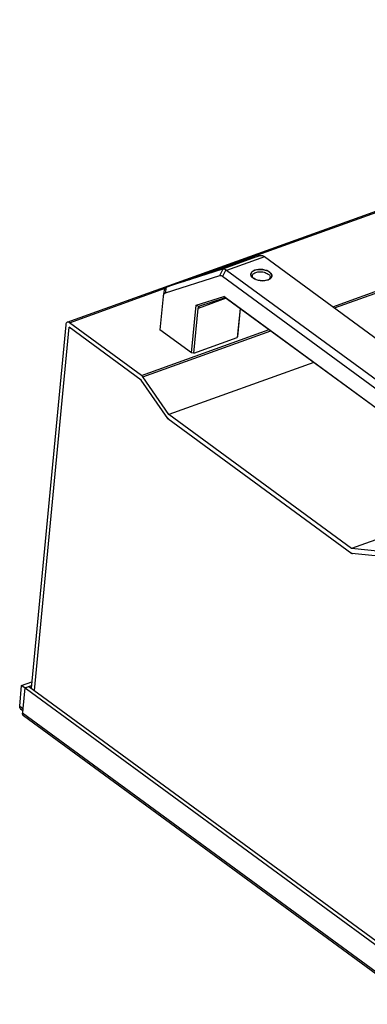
# Model space of a CAD drawing. Extents: x 0 to 420, y 0 to 297.
# Tile 20 of 48: x 281 to 311, y 95 to 180. Entities that reach past the tile are written whole.
import ezdxf

# ---------------------------------------------------------------- set-up
doc = ezdxf.new("R2010")
doc.units = 0
doc.header["$LTSCALE"] = 23.1
doc.layers.get('0').update_dxf_attribs({"linetype": 'CONTINUOUS'})

msp = doc.modelspace()

# ---------------------------------------------------------------- linework, layer by layer
at = {"color": 7, "linetype": 'CONTINUOUS'}
for p, q in [((284.918, 153.819), (357.212, 179.844)), ((298.2, 158.489), (352.334, 177.977)), ((307.776, 155.151), (361.295, 174.418)), ((307.924, 155.043), (361.444, 174.309)), ((296.776, 158.037), (301.535, 159.546)), ((301.535, 159.546), (298.27, 158.371)), ((301.901, 159.456), (298.636, 158.28)), ((301.848, 159.495), (301.887, 159.466)), ((301.887, 159.466), (319.589, 146.496)), ((298.146, 158.41), (298.027, 158.367)), ((298.224, 158.439), (298.119, 158.401)), ((298.293, 158.464), (298.214, 158.435)), ((298.355, 158.488), (298.271, 158.457)), ((298.411, 158.509), (298.348, 158.485)), ((298.413, 158.51), (298.371, 158.494)), ((298.469, 158.531), (298.433, 158.517)), ((298.501, 158.544), (298.469, 158.531)), ((298.529, 158.555), (298.501, 158.544)), ((298.554, 158.565), (298.529, 158.555)), ((298.575, 158.573), (298.554, 158.565)), ((298.032, 157.809), (293.357, 156.326)), ((293.501, 156.858), (296.766, 158.034)), ((298.27, 158.371), (293.511, 156.862)), ((293.511, 156.862), (296.776, 158.037)), ((295.808, 157.6), (295.659, 157.551)), ((296.147, 157.714), (295.901, 157.631)), ((296.029, 157.674), (295.916, 157.636)), ((296.402, 157.8), (296.143, 157.712)), ((296.272, 157.756), (296.147, 157.714)), ((296.502, 157.923), (296.772, 158.015)), ((296.678, 157.894), (296.538, 157.846)), ((296.766, 158.034), (296.776, 158.037)), ((297.06, 158.026), (296.823, 157.944)), ((297.2, 158.075), (297.048, 158.021)), ((297.277, 158.101), (297.06, 158.026)), ((297.508, 158.182), (297.354, 158.128)), ((297.806, 158.288), (297.734, 158.262)), ((298.049, 158.375), (297.952, 158.34)), ((298.317, 158.381), (298.032, 157.809)), ((298.576, 158.317), (298.291, 157.745)), ((315.898, 144.845), (298.291, 157.745)), ((316.324, 145.321), (298.636, 158.28)), ((300.914, 157.618), (300.886, 157.64)), ((300.947, 157.597), (300.908, 157.64)), ((300.996, 157.565), (300.914, 157.618)), ((302.336, 157.569), (302.295, 157.518)), ((285.107, 153.775), (293.334, 156.737)), ((293.441, 156.831), (293.357, 156.326)), ((293.511, 156.862), (293.501, 156.858)), ((294.594, 157.212), (294.57, 157.205)), ((294.667, 157.233), (294.635, 157.224)), ((294.701, 157.244), (294.667, 157.233)), ((294.758, 157.261), (294.701, 157.244)), ((294.822, 157.281), (294.758, 157.261)), ((294.893, 157.303), (294.822, 157.281)), ((295.041, 157.349), (294.893, 157.303)), ((295.056, 157.354), (294.971, 157.327)), ((295.148, 157.384), (295.116, 157.374)), ((295.32, 157.44), (295.214, 157.405)), ((302.295, 157.518), (302.243, 157.475)), ((302.308, 157.505), (302.284, 157.493)), ((293.168, 156.016), (292.897, 153.164)), ((293.175, 156.065), (293.168, 156.016)), ((293.258, 156.562), (293.174, 156.065)), ((296.001, 155.277), (298.402, 156.038)), ((298.609, 155.878), (296.188, 155.007)), ((296.321, 155.226), (298.454, 155.903)), ((298.562, 155.911), (298.402, 156.038)), ((298.402, 156.038), (315.498, 143.512)), ((298.615, 155.874), (315.472, 143.523)), ((295.611, 151.175), (296.001, 155.277)), ((296.001, 155.277), (296.266, 155.164)), ((296.316, 155.225), (296.321, 155.226)), ((295.821, 151.149), (296.188, 155.007)), ((299.792, 155.012), (299.553, 152.492)), ((299.804, 155.003), (299.576, 152.602)), ((284.79, 153.601), (281.819, 122.33)), ((282.1, 122.125), (285.071, 153.395)), ((291.28, 148.846), (285.071, 153.395)), ((291.316, 149.226), (285.107, 153.775)), ((291.316, 149.226), (302.294, 153.178)), ((291.43, 149.105), (302.443, 153.069)), ((295.611, 151.175), (292.897, 153.164)), ((295.821, 151.149), (299.553, 152.492)), ((299.576, 152.602), (299.553, 152.492)), ((295.821, 151.149), (295.611, 151.175)), ((306.133, 150.366), (293.666, 145.878)), ((293.666, 145.878), (291.43, 149.105)), ((293.569, 145.544), (291.28, 148.846)), ((309.39, 134.358), (293.666, 145.878)), ((293.576, 145.546), (293.569, 145.544)), ((293.569, 145.544), (309.415, 133.933)), ((317.226, 137.179), (309.39, 134.358)), ((311.908, 134.101), (309.39, 134.358)), ((309.428, 133.938), (309.415, 133.933)), ((311.993, 133.67), (309.415, 133.933)), ((280.99, 122.556), (281.871, 122.873)), ((280.822, 120.783), (280.99, 122.556)), ((315.431, 97.321), (280.99, 122.556)), ((281.271, 122.35), (281.102, 120.577)), ((281.271, 122.35), (281.841, 122.555)), ((281.621, 122.476), (315.5, 97.653)), ((280.822, 120.783), (281.103, 120.577)), ((280.905, 120.546), (281.088, 120.412)), ((281.103, 120.577), (281.067, 120.197)), ((314.945, 95.375), (281.067, 120.197)), ((315.029, 95.138), (281.151, 119.96))]:
    msp.add_line(p, q, dxfattribs=at)
for points in [[(301.535, 159.546), (301.547, 159.55), (301.56, 159.553), (301.574, 159.556), (301.589, 159.559)], [(301.589, 159.559), (301.657, 159.563), (301.723, 159.553), (301.787, 159.531), (301.848, 159.495)], [(296.772, 158.015), (296.978, 158.085), (297.22, 158.166), (297.459, 158.246), (297.688, 158.321), (297.895, 158.389), (298.079, 158.448), (298.231, 158.496), (298.356, 158.535), (298.455, 158.564), (298.531, 158.587)], [(298.556, 158.565), (298.512, 158.548), (298.464, 158.529), (298.411, 158.509)], [(298.531, 158.587), (298.588, 158.602), (298.628, 158.612), (298.652, 158.617), (298.662, 158.617), (298.66, 158.613), (298.646, 158.605), (298.624, 158.594), (298.593, 158.581), (298.556, 158.565)], [(298.628, 158.597), (298.628, 158.597), (298.627, 158.597), (298.625, 158.595), (298.622, 158.594), (298.617, 158.592), (298.612, 158.59), (298.607, 158.587), (298.6, 158.584), (298.592, 158.581), (298.584, 158.577), (298.575, 158.573)], [(295.167, 157.457), (295.319, 157.511), (295.484, 157.57), (295.664, 157.633), (295.856, 157.7), (296.06, 157.771), (296.275, 157.846), (296.502, 157.923)], [(295.916, 157.636), (295.661, 157.551), (295.432, 157.476)], [(296.845, 157.951), (296.618, 157.874), (296.384, 157.794)], [(297.659, 158.236), (297.457, 158.164), (297.265, 158.097)], [(297.953, 158.34), (297.801, 158.286), (297.636, 158.227)], [(298.291, 157.745), (298.245, 157.775), (298.201, 157.797), (298.157, 157.811), (298.114, 157.818), (298.073, 157.817), (298.032, 157.809)], [(298.317, 158.381), (298.305, 158.379), (298.294, 158.377), (298.282, 158.374), (298.27, 158.371)], [(298.576, 158.317), (298.503, 158.348), (298.435, 158.369), (298.372, 158.38), (298.317, 158.381)], [(298.636, 158.28), (298.622, 158.29), (298.607, 158.3), (298.592, 158.309), (298.576, 158.317)], [(300.724, 157.861), (300.714, 157.925), (300.719, 157.989), (300.74, 158.05), (300.775, 158.108), (300.826, 158.162), (300.89, 158.212), (300.967, 158.255)], [(300.791, 157.735), (300.75, 157.797), (300.724, 157.861)], [(300.886, 157.64), (300.845, 157.675), (300.791, 157.735)], [(300.852, 157.82), (300.863, 157.871), (300.89, 157.926), (300.932, 157.977), (300.988, 158.023), (301.056, 158.063), (301.136, 158.097), (301.226, 158.124), (301.323, 158.143), (301.426, 158.154), (301.533, 158.157), (301.642, 158.152), (301.75, 158.138), (301.856, 158.117), (301.956, 158.087), (302.05, 158.051), (302.134, 158.009), (302.208, 157.961)], [(300.908, 157.64), (300.874, 157.698), (300.855, 157.756), (300.852, 157.82)], [(300.967, 158.255), (301.055, 158.292), (301.152, 158.322)], [(302.099, 157.426), (301.993, 157.404), (301.881, 157.39), (301.764, 157.384), (301.645, 157.386), (301.526, 157.397), (301.409, 157.416), (301.295, 157.443), (301.187, 157.477), (301.086, 157.518), (300.996, 157.565)], [(301.152, 158.322), (301.258, 158.344), (301.37, 158.358), (301.487, 158.364), (301.606, 158.362), (301.725, 158.351), (301.842, 158.332), (301.956, 158.305), (302.064, 158.271), (302.165, 158.23), (302.255, 158.183), (302.337, 158.13)], [(302.208, 157.961), (302.27, 157.91), (302.318, 157.854), (302.353, 157.797), (302.372, 157.738), (302.375, 157.675)], [(302.425, 157.586), (302.361, 157.536), (302.308, 157.505)], [(302.375, 157.675), (302.364, 157.623), (302.336, 157.569)], [(302.337, 158.13), (302.406, 158.073), (302.46, 158.013), (302.501, 157.951), (302.527, 157.887), (302.537, 157.823), (302.532, 157.759), (302.511, 157.698)], [(302.511, 157.698), (302.476, 157.64), (302.425, 157.586)], [(293.441, 156.831), (293.39, 156.795), (293.345, 156.753), (293.309, 156.704), (293.282, 156.648), (293.263, 156.587), (293.258, 156.562)], [(293.501, 156.858), (293.494, 156.856), (293.477, 156.849), (293.46, 156.84), (293.441, 156.831)], [(294.589, 157.211), (294.532, 157.195), (294.492, 157.185), (294.468, 157.18), (294.458, 157.181), (294.461, 157.185), (294.474, 157.192), (294.496, 157.203), (294.527, 157.216), (294.564, 157.232), (294.608, 157.249)], [(294.57, 157.205), (294.549, 157.2), (294.54, 157.197), (294.531, 157.195), (294.523, 157.193), (294.517, 157.192), (294.511, 157.19), (294.506, 157.189), (294.502, 157.188), (294.501, 157.188)], [(294.635, 157.224), (294.607, 157.216), (294.594, 157.212)], [(294.608, 157.249), (294.656, 157.268), (294.709, 157.288), (294.765, 157.309), (294.827, 157.333), (294.896, 157.358), (294.975, 157.387), (295.065, 157.42), (295.167, 157.457)], [(295.437, 157.478), (295.225, 157.408), (295.041, 157.349)], [(302.284, 157.493), (302.196, 157.456), (302.099, 157.426)], [(293.357, 156.326), (293.306, 156.302), (293.263, 156.267), (293.228, 156.221), (293.2, 156.164), (293.18, 156.095), (293.175, 156.065)], [(298.454, 155.903), (298.476, 155.908), (298.501, 155.911), (298.53, 155.912), (298.562, 155.911)], [(298.562, 155.911), (298.578, 155.901), (298.595, 155.888), (298.615, 155.874)], [(296.188, 155.007), (296.192, 155.034), (296.2, 155.061), (296.211, 155.088), (296.225, 155.114), (296.244, 155.139), (296.266, 155.164)], [(296.266, 155.164), (296.268, 155.178), (296.273, 155.191), (296.281, 155.202), (296.291, 155.212), (296.305, 155.22), (296.316, 155.225)], [(284.918, 153.819), (284.898, 153.809), (284.858, 153.777), (284.825, 153.731), (284.803, 153.672), (284.79, 153.601)], [(285.107, 153.775), (285.05, 153.808), (284.997, 153.825), (284.945, 153.825), (284.918, 153.819)], [(291.43, 149.105), (291.418, 149.121), (291.407, 149.136), (291.396, 149.15), (291.385, 149.162), (291.375, 149.173), (291.365, 149.183), (291.354, 149.194), (291.342, 149.205), (291.329, 149.216), (291.316, 149.226)], [(293.516, 145.62), (293.528, 145.603), (293.539, 145.588), (293.55, 145.575), (293.561, 145.562), (293.571, 145.551), (293.581, 145.541), (293.592, 145.53), (293.604, 145.519), (293.617, 145.509), (293.63, 145.498)], [(309.354, 133.978), (309.367, 133.969), (309.38, 133.961), (309.392, 133.954), (309.404, 133.948), (309.415, 133.943), (309.425, 133.939), (309.437, 133.935), (309.449, 133.931), (309.462, 133.929), (309.475, 133.927)], [(280.905, 120.546), (280.899, 120.551), (280.861, 120.593), (280.834, 120.647), (280.822, 120.71), (280.822, 120.783)], [(281.151, 119.96), (281.144, 119.965), (281.124, 119.984), (281.106, 120.007), (281.092, 120.032), (281.08, 120.061), (281.072, 120.092), (281.067, 120.125), (281.065, 120.16), (281.067, 120.197)]]:
    msp.add_lwpolyline(points, dxfattribs=at)
at = {"color": 2, "linetype": 'CONTINUOUS'}
for points in [[(301.064, 158.285), (300.925, 158.221), (300.818, 158.138), (300.752, 158.042), (300.728, 157.937), (300.75, 157.83), (300.815, 157.724), (300.921, 157.625)], [(300.921, 157.625), (301.043, 157.55), (301.189, 157.486), (301.35, 157.437), (301.524, 157.405), (301.699, 157.392), (301.874, 157.397), (302.037, 157.421), (302.187, 157.463)], [(302.269, 157.497), (302.38, 157.563), (302.462, 157.644), (302.509, 157.732), (302.522, 157.828), (302.498, 157.925), (302.44, 158.019), (302.348, 158.109), (302.226, 158.189), (302.082, 158.255), (301.918, 158.307), (301.741, 158.341), (301.563, 158.356), (301.384, 158.351), (301.216, 158.328), (301.064, 158.285)], [(302.187, 157.463), (302.199, 157.467), (302.213, 157.473), (302.228, 157.478), (302.241, 157.484), (302.255, 157.49), (302.269, 157.497)]]:
    msp.add_lwpolyline(points, dxfattribs=at)

doc.saveas('drawing.dxf')
